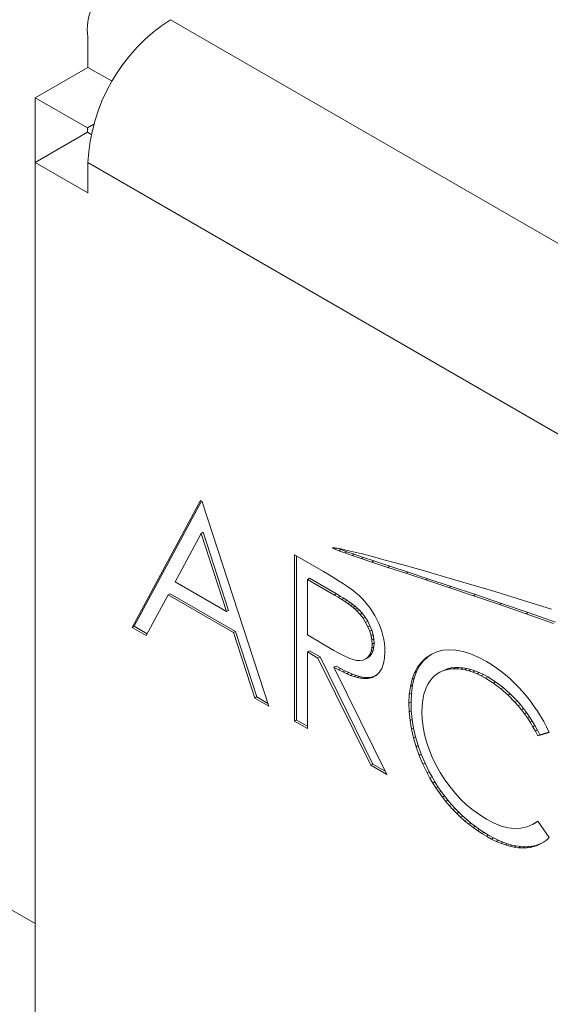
# Model space of a CAD drawing. Header units: inches. Extents: x 0.2 to 16.3, y 0.2 to 11.5.
# Tile 3 of 35: x 0.853 to 1.093, y 1.946 to 2.391. Entities that reach past the tile are written whole.
import ezdxf

# ---------------------------------------------------------------- set-up
doc = ezdxf.new("R2010")
doc.units = ezdxf.units.IN
doc.header["$MEASUREMENT"] = 0

msp = doc.modelspace()

# ---------------------------------------------------------------- linework, layer by layer
at = {"color": 7, "linetype": 'Continuous', "lineweight": 15}
for p, q in [((0.9211426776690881, 2.390554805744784), (2.708708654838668, 1.358614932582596)), ((0.8839017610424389, 2.382655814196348), (0.8839017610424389, 2.369046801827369)), ((0.8839017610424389, 2.369046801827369), (0.860112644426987, 2.355313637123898)), ((0.8839017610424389, 2.369046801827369), (0.8948062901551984, 2.362751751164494)), ((0.8836827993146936, 2.341706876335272), (0.860112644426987, 2.355313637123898)), ((0.860112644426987, 2.355313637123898), (0.860112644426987, 2.326175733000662)), ((0.8865000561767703, 2.343333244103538), (0.8836827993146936, 2.341706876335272)), ((0.8836827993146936, 2.341706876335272), (0.8836827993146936, 2.339782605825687)), ((0.8836827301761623, 2.339782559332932), (0.8601125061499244, 2.326175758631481)), ((0.8836827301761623, 2.339782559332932), (0.8853608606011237, 2.338813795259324)), ((0.860112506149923, 1.773105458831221), (0.8601125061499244, 2.326175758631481)), ((0.8601125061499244, 2.326175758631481), (0.8839016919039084, 2.312442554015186)), ((0.8839016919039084, 2.326051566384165), (2.671467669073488, 1.294111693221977)), ((0.8839016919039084, 2.312442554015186), (0.8839016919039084, 2.326051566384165)), ((0.9346627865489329, 2.173499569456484), (0.903849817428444, 2.116277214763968)), ((0.9351507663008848, 2.173217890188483), (0.9047777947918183, 2.116812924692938)), ((0.9354956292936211, 2.173018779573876), (0.9346627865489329, 2.173499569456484)), ((0.9654758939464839, 2.08070123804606), (0.9354956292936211, 2.173018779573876)), ((0.9350141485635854, 2.158676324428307), (0.923251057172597, 2.136812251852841)), ((0.9359421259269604, 2.159212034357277), (0.9350141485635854, 2.158676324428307)), ((0.9464650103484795, 2.123411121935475), (0.9350141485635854, 2.158676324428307)), ((0.9473929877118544, 2.123946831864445), (0.9359421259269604, 2.159212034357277)), ((0.9944250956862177, 2.152264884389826), (0.9942903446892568, 2.152187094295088)), ((0.9943054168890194, 2.152227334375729), (0.9942903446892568, 2.152187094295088)), ((0.9942903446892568, 2.152187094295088), (0.9943162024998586, 2.152135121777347)), ((0.9943749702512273, 2.15225955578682), (0.9943054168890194, 2.152227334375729)), ((0.9945606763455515, 2.152276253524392), (0.9943162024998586, 2.152135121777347)), ((0.9943162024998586, 2.152135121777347), (0.9944774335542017, 2.152004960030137)), ((0.9945433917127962, 2.15227745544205), (0.9943749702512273, 2.15225955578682)), ((0.9949049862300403, 2.152251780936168), (0.9944774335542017, 2.152004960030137)), ((0.9944774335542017, 2.152004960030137), (0.9947083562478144, 2.151872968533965)), ((0.995173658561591, 2.152232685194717), (0.9945433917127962, 2.15227745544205)), ((0.9952983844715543, 2.152213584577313), (0.9947083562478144, 2.151872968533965)), ((0.9947083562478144, 2.151872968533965), (0.9953528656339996, 2.151571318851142)), ((0.9961739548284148, 2.152079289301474), (0.995173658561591, 2.152232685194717)), ((0.9962179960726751, 2.152070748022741), (0.9953528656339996, 2.151571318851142)), ((0.9953528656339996, 2.151571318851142), (0.9971381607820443, 2.150862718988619)), ((0.9979654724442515, 2.15173012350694), (0.9961739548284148, 2.152079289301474)), ((0.9965213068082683, 2.152011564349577), (0.9980661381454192, 2.151398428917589)), ((0.9980661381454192, 2.151398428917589), (0.9971381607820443, 2.150862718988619)), ((0.9971381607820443, 2.150862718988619), (0.999751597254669, 2.14991679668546)), ((1.000317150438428, 2.151212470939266), (0.9979654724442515, 2.15173012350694)), ((0.9980661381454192, 2.151398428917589), (1.000679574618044, 2.15045250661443)), ((1.003641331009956, 2.150425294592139), (1.000317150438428, 2.151212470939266)), ((0.9901341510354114, 2.141476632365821), (0.9771350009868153, 2.148980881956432)), ((0.9771350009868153, 2.148980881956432), (0.9771350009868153, 2.073970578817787)), ((0.9780629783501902, 2.148445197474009), (0.9780629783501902, 2.074506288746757)), ((1.000679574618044, 2.15045250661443), (0.999751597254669, 2.14991679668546)), ((0.999751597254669, 2.14991679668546), (1.00314159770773, 2.148744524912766)), ((1.000679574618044, 2.15045250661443), (1.004069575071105, 2.149280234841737)), ((1.004069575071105, 2.149280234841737), (1.00314159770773, 2.148744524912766)), ((1.00314159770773, 2.148744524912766), (1.007256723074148, 2.147356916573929)), ((1.007628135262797, 2.149432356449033), (1.003641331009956, 2.150425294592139)), ((1.004069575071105, 2.149280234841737), (1.008184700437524, 2.147892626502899)), ((1.008184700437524, 2.147892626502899), (1.007256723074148, 2.147356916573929)), ((1.007256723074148, 2.147356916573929), (1.012045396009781, 2.145764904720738)), ((1.012245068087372, 2.148239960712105), (1.007628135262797, 2.149432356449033)), ((1.008184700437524, 2.147892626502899), (1.012973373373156, 2.146300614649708)), ((1.012973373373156, 2.146300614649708), (1.012045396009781, 2.145764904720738)), ((1.01745977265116, 2.14685441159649), (1.012245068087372, 2.148239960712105)), ((1.012973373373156, 2.146300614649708), (1.020176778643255, 2.143925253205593)), ((1.025595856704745, 2.144631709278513), (1.01745977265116, 2.14685441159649)), ((1.012045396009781, 2.145764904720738), (1.019248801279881, 2.143389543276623)), ((1.020176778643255, 2.143925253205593), (1.019248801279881, 2.143389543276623)), ((1.019248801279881, 2.143389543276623), (1.027403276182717, 2.140707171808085)), ((1.020176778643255, 2.143925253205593), (1.028331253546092, 2.141242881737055)), ((1.034727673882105, 2.142068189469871), (1.025595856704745, 2.144631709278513)), ((1.044769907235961, 2.1391802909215), (1.034727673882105, 2.142068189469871)), ((0.9838924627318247, 2.138457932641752), (0.9829644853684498, 2.137922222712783)), ((0.9829644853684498, 2.137922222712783), (0.9829644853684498, 2.112918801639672)), ((0.995143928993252, 2.130891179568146), (0.9829644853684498, 2.137922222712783)), ((0.9960719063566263, 2.131426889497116), (0.9838924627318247, 2.138457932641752)), ((0.9927366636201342, 2.139959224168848), (0.9901341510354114, 2.141476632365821)), ((0.9951309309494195, 2.138531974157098), (0.9927366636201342, 2.139959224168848)), ((0.9972909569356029, 2.137194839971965), (0.9951309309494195, 2.138531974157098)), ((1.028331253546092, 2.141242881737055), (1.027403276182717, 2.140707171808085)), ((1.027403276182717, 2.140707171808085), (1.036393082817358, 2.137742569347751)), ((1.028331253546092, 2.141242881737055), (1.037321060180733, 2.138278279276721)), ((1.037321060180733, 2.138278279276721), (1.036393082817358, 2.137742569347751)), ((1.036393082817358, 2.137742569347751), (1.046820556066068, 2.134280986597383)), ((1.037321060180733, 2.138278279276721), (1.047748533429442, 2.134816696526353)), ((1.055636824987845, 2.135984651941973), (1.044769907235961, 2.1391802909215)), ((0.923251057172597, 2.136812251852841), (0.9464650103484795, 2.123411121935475)), ((0.9992428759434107, 2.135962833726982), (0.9972909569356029, 2.137194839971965)), ((1.000973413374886, 2.134813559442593), (0.9992428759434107, 2.135962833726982)), ((1.002482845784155, 2.13377691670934), (1.000973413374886, 2.134813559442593)), ((1.003784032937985, 2.132815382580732), (1.002482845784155, 2.13377691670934)), ((1.047748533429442, 2.134816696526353), (1.046820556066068, 2.134280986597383)), ((1.046820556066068, 2.134280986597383), (1.057931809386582, 2.130554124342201)), ((1.047748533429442, 2.134816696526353), (1.058859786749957, 2.131089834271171)), ((1.067460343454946, 2.132431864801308), (1.055636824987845, 2.135984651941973)), ((0.9102127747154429, 2.112603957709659), (0.9200890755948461, 2.130944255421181)), ((0.921017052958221, 2.13147996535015), (0.9200890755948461, 2.130944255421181)), ((0.9200890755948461, 2.130944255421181), (0.9495358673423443, 2.113944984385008)), ((0.921017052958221, 2.13147996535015), (0.9504638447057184, 2.114480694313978)), ((0.9960719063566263, 2.131426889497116), (0.995143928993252, 2.130891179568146)), ((0.9968486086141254, 2.129892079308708), (0.995143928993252, 2.130891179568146)), ((0.9977765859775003, 2.130427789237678), (0.9960719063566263, 2.131426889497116)), ((0.9977765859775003, 2.130427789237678), (0.9968486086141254, 2.129892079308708)), ((0.9984360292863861, 2.128915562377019), (0.9968486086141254, 2.129892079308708)), ((0.999364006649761, 2.129451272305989), (0.9977765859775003, 2.130427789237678)), ((0.999364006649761, 2.129451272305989), (0.9984360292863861, 2.128915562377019)), ((0.9998934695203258, 2.127969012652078), (0.9984360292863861, 2.128915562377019)), ((1.000821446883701, 2.128504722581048), (0.999364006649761, 2.129451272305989)), ((1.000821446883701, 2.128504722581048), (0.9998934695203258, 2.127969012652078)), ((1.002161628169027, 2.127580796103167), (1.000821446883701, 2.128504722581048)), ((1.004851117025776, 2.13195893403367), (1.003784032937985, 2.132815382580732)), ((1.006269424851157, 2.130704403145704), (1.004851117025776, 2.13195893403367)), ((1.007622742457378, 2.129367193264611), (1.006269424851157, 2.130704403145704)), ((1.008910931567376, 2.127962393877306), (1.007622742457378, 2.129367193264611)), ((1.058859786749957, 2.131089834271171), (1.057931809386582, 2.130554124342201)), ((1.057931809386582, 2.130554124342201), (1.069584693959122, 2.126592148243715)), ((1.058859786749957, 2.131089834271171), (1.070512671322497, 2.127127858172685)), ((1.079960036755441, 2.128594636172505), (1.067460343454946, 2.132431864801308)), ((1.093045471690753, 2.124490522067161), (1.079960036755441, 2.128594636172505)), ((1.001233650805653, 2.127045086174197), (0.9998934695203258, 2.127969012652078)), ((1.002161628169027, 2.127580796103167), (1.001233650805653, 2.127045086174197)), ((1.002430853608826, 2.126173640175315), (1.001233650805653, 2.127045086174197)), ((1.003358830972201, 2.126709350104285), (1.002161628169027, 2.127580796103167)), ((1.003358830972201, 2.126709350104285), (1.002430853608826, 2.126173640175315)), ((1.003510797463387, 2.125324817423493), (1.002430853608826, 2.126173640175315)), ((1.004438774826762, 2.125860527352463), (1.003358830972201, 2.126709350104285)), ((1.004438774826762, 2.125860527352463), (1.003510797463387, 2.125324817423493)), ((1.004460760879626, 2.124505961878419), (1.003510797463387, 2.125324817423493)), ((1.005388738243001, 2.125041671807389), (1.004438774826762, 2.125860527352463)), ((1.005388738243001, 2.125041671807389), (1.004460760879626, 2.124505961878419)), ((1.005293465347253, 2.123724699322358), (1.004460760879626, 2.124505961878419)), ((1.006221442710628, 2.124260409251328), (1.005293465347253, 2.123724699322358)), ((1.006221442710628, 2.124260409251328), (1.005388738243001, 2.125041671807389)), ((1.007678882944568, 2.122667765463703), (1.006221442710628, 2.124260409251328)), ((1.010121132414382, 2.126497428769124), (1.008910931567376, 2.127962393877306)), ((1.011266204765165, 2.124949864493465), (1.010121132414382, 2.126497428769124)), ((1.012346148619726, 2.123334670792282), (1.011266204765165, 2.124949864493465)), ((1.070512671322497, 2.127127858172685), (1.069584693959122, 2.126592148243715)), ((1.069584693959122, 2.126592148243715), (1.081636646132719, 2.122425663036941)), ((1.070512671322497, 2.127127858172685), (1.082564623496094, 2.122961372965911)), ((0.9473929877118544, 2.123946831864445), (0.9464650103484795, 2.123411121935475)), ((1.006750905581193, 2.122132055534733), (1.005293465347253, 2.123724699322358)), ((1.007678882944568, 2.122667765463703), (1.006750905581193, 2.122132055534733)), ((1.008052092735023, 2.120404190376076), (1.006750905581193, 2.122132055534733)), ((1.008980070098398, 2.120939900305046), (1.007678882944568, 2.122667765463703)), ((1.008980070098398, 2.120939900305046), (1.008052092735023, 2.120404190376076)), ((1.009210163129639, 2.118548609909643), (1.008052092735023, 2.120404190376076)), ((1.010138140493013, 2.119084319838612), (1.008980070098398, 2.120939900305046)), ((1.013361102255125, 2.121651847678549), (1.012346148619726, 2.123334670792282)), ((1.014298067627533, 2.119893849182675), (1.013361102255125, 2.121651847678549)), ((1.015156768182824, 2.118105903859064), (1.014298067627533, 2.119893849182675)), ((1.082564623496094, 2.122961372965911), (1.081636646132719, 2.122425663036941)), ((1.081636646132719, 2.122425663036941), (1.093945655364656, 2.118084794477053)), ((1.082564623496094, 2.122961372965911), (1.094873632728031, 2.118620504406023)), ((0.9047777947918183, 2.116812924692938), (0.903849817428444, 2.116277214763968)), ((0.903849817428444, 2.116277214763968), (0.9102127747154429, 2.112603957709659)), ((0.9047777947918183, 2.116812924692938), (0.910652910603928, 2.113421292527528)), ((1.010138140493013, 2.119084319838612), (1.009210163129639, 2.118548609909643)), ((1.010225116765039, 2.116550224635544), (1.009210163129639, 2.118548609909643)), ((1.011153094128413, 2.117085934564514), (1.010138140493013, 2.119084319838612)), ((1.011153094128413, 2.117085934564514), (1.010225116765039, 2.116550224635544)), ((1.011044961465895, 2.114529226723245), (1.010225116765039, 2.116550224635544)), ((1.01197293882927, 2.115064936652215), (1.011153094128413, 2.117085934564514)), ((1.015898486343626, 2.116295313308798), (1.015156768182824, 2.118105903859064)), ((1.016523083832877, 2.114492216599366), (1.015898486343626, 2.116295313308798)), ((0.9504638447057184, 2.114480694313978), (0.9495358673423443, 2.113944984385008)), ((0.9495358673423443, 2.113944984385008), (0.9591389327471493, 2.084359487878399)), ((0.9504638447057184, 2.114480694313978), (0.9600669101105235, 2.084895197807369)), ((0.9829644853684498, 2.112918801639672), (0.9948576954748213, 2.105947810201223)), ((1.01197293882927, 2.115064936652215), (1.011044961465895, 2.114529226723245)), ((1.011643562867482, 2.112545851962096), (1.011044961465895, 2.114529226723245)), ((1.012571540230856, 2.113081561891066), (1.011643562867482, 2.112545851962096)), ((1.011994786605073, 2.110615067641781), (1.011643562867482, 2.112545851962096)), ((1.012571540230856, 2.113081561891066), (1.01197293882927, 2.115064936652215)), ((1.012922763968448, 2.11115077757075), (1.011994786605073, 2.110615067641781)), ((1.012922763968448, 2.11115077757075), (1.012571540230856, 2.113081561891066)), ((1.013039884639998, 2.109280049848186), (1.012922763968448, 2.11115077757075)), ((1.017030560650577, 2.112681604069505), (1.016523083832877, 2.114492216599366)), ((1.017433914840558, 2.110856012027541), (1.017030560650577, 2.112681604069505)), ((1.01772028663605, 2.109037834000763), (1.017433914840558, 2.110856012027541)), ((1.011643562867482, 2.105393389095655), (1.011994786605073, 2.106963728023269)), ((1.012111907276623, 2.108744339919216), (1.011994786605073, 2.110615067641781)), ((1.011994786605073, 2.106963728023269), (1.012111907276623, 2.108744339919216)), ((1.012922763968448, 2.107499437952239), (1.011994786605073, 2.106963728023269)), ((1.013039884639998, 2.109280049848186), (1.012111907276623, 2.108744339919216)), ((1.012571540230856, 2.105929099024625), (1.012922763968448, 2.107499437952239)), ((1.012922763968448, 2.107499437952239), (1.013039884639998, 2.109280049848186)), ((1.01788939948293, 2.107197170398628), (1.01772028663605, 2.109037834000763)), ((1.01794152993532, 2.105363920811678), (1.01788939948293, 2.107197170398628)), ((1.046919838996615, 2.10621564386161), (1.044031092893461, 2.105959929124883)), ((1.049964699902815, 2.106050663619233), (1.046919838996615, 2.10621564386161)), ((0.9838924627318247, 2.105761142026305), (0.9829644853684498, 2.105225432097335)), ((0.9829644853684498, 2.070605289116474), (0.9829644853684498, 2.105225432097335)), ((0.9829644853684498, 2.105225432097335), (0.9877008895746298, 2.102491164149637)), ((0.9838924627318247, 2.105761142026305), (0.9886288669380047, 2.103026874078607)), ((0.9886288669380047, 2.103026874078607), (0.9877008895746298, 2.102491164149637)), ((0.9877008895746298, 2.102491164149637), (1.011565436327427, 2.054094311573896)), ((0.9886288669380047, 2.103026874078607), (1.012493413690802, 2.054630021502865)), ((0.9948576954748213, 2.105947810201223), (0.9965232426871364, 2.10500131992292)), ((0.9965232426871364, 2.10500131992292), (0.998084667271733, 2.104175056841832)), ((0.998084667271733, 2.104175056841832), (0.9995291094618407, 2.103446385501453)), ((0.9995291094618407, 2.103446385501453), (1.000869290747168, 2.102822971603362)), ((1.000869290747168, 2.102822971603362), (1.002092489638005, 2.102312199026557)), ((1.002092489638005, 2.102312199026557), (1.003198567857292, 2.101914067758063)), ((1.003198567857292, 2.101914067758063), (1.004200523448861, 2.101621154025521)), ((1.008039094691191, 2.101553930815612), (1.009236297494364, 2.102094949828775)), ((1.009236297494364, 2.102094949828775), (1.010251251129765, 2.102936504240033)), ((1.010164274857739, 2.102630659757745), (1.009236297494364, 2.102094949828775)), ((1.010164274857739, 2.102630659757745), (1.01117922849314, 2.103472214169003)), ((1.010251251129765, 2.102936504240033), (1.01107095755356, 2.10405607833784)), ((1.01117922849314, 2.103472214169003), (1.010251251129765, 2.102936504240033)), ((1.01107095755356, 2.10405607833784), (1.011643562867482, 2.105393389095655)), ((1.011998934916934, 2.10459178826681), (1.01107095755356, 2.10405607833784)), ((1.01117922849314, 2.103472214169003), (1.011998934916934, 2.10459178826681)), ((1.012571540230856, 2.105929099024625), (1.011643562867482, 2.105393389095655)), ((1.011998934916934, 2.10459178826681), (1.012571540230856, 2.105929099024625)), ((1.017303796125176, 2.099947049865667), (1.017785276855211, 2.10246392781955)), ((1.017785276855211, 2.10246392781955), (1.01794152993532, 2.105363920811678)), ((1.036392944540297, 2.102540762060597), (1.034376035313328, 2.100654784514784)), ((1.037320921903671, 2.103076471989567), (1.035304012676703, 2.101190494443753)), ((1.038735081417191, 2.10408869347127), (1.036392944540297, 2.102540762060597)), ((1.037320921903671, 2.103076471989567), (1.036392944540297, 2.102540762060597)), ((1.039101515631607, 2.104253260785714), (1.037320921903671, 2.103076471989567)), ((1.041311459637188, 2.105245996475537), (1.038735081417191, 2.10408869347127)), ((1.044031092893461, 2.105959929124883), (1.041311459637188, 2.105245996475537)), ((1.053165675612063, 2.105434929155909), (1.049964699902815, 2.106050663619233)), ((1.05652290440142, 2.104368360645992), (1.053165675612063, 2.105434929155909)), ((1.060049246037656, 2.102858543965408), (1.05652290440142, 2.104368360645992)), ((1.063718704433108, 2.100920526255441), (1.060049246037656, 2.102858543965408)), ((0.9958376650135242, 2.098865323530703), (0.9949096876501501, 2.098329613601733)), ((1.018774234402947, 2.049932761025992), (0.9949096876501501, 2.098329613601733)), ((0.9949096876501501, 2.098329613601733), (0.9969525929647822, 2.097195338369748)), ((0.9958376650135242, 2.098865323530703), (0.9978805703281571, 2.097731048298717)), ((0.9978805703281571, 2.097731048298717), (0.9969525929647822, 2.097195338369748)), ((0.9978805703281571, 2.097731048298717), (0.9998064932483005, 2.09673947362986)), ((1.004200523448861, 2.101621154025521), (1.005085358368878, 2.101440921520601)), ((1.005085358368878, 2.101440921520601), (1.006646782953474, 2.101350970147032)), ((1.006646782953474, 2.101350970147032), (1.008039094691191, 2.101553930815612)), ((1.015378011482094, 2.096009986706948), (1.016497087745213, 2.097798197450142)), ((1.016497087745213, 2.097798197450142), (1.017303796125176, 2.099947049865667)), ((1.032658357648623, 2.098415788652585), (1.031266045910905, 2.095838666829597)), ((1.033586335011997, 2.098951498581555), (1.03219402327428, 2.096374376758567)), ((1.034376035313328, 2.100654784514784), (1.032658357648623, 2.098415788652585)), ((1.033586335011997, 2.098951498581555), (1.032658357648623, 2.098415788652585)), ((1.035304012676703, 2.101190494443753), (1.033586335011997, 2.098951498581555)), ((1.035304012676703, 2.101190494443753), (1.034376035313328, 2.100654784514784)), ((1.045037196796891, 2.097224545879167), (1.046481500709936, 2.097682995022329)), ((1.046481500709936, 2.097682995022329), (1.045553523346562, 2.09714728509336)), ((1.045553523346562, 2.09714728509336), (1.047088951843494, 2.097462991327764)), ((1.046481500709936, 2.097682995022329), (1.048016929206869, 2.097998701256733)), ((1.048016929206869, 2.097998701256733), (1.047088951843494, 2.097462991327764)), ((1.047088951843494, 2.097462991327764), (1.048728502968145, 2.097628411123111)), ((1.048016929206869, 2.097998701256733), (1.04965648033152, 2.098164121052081)), ((1.04965648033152, 2.098164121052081), (1.048728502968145, 2.097628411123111)), ((1.048728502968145, 2.097628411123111), (1.050433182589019, 2.097636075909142)), ((1.04965648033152, 2.098164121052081), (1.051361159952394, 2.098171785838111)), ((1.051361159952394, 2.098171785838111), (1.050433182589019, 2.097636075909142)), ((1.050433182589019, 2.097636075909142), (1.052163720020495, 2.097508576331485)), ((1.051361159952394, 2.098171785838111), (1.05309169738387, 2.098044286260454)), ((1.05309169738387, 2.098044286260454), (1.052163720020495, 2.097508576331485)), ((1.052163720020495, 2.097508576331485), (1.053933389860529, 2.097208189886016)), ((1.05309169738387, 2.098044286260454), (1.054861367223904, 2.097743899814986)), ((1.054861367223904, 2.097743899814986), (1.053933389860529, 2.097208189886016)), ((1.054861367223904, 2.097743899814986), (1.056683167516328, 2.097293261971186)), ((1.065956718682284, 2.099568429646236), (1.063718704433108, 2.100920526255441)), ((1.068142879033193, 2.098111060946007), (1.065956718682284, 2.099568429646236)), ((1.07026391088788, 2.096556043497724), (1.068142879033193, 2.098111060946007)), ((0.9969525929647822, 2.097195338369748), (0.9988785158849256, 2.096203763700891)), ((0.9998064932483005, 2.09673947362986), (0.9988785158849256, 2.096203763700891)), ((0.9988785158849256, 2.096203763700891), (1.000687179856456, 2.095354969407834)), ((0.9998064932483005, 2.09673947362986), (1.001615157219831, 2.095890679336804)), ((1.001615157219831, 2.095890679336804), (1.000687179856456, 2.095354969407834)), ((1.000687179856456, 2.095354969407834), (1.002391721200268, 2.094641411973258)), ((1.001615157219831, 2.095890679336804), (1.003319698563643, 2.095177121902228)), ((1.003319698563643, 2.095177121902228), (1.002391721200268, 2.094641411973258)), ((1.002391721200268, 2.094641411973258), (1.003979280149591, 2.094070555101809)), ((1.003319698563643, 2.095177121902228), (1.004907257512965, 2.094606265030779)), ((1.004907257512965, 2.094606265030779), (1.003979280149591, 2.094070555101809)), ((1.003979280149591, 2.094070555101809), (1.005449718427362, 2.093627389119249)), ((1.004907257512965, 2.094606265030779), (1.006377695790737, 2.094163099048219)), ((1.006377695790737, 2.094163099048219), (1.005449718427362, 2.093627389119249)), ((1.005449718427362, 2.093627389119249), (1.006802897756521, 2.093342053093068)), ((1.006377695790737, 2.094163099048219), (1.007730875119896, 2.093877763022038)), ((1.007730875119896, 2.093877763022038), (1.006802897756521, 2.093342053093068)), ((1.006802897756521, 2.093342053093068), (1.008052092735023, 2.093176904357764)), ((1.007730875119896, 2.093877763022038), (1.008980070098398, 2.093712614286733)), ((1.008980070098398, 2.093712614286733), (1.008052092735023, 2.093176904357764)), ((1.008052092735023, 2.093176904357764), (1.010290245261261, 2.09322214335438)), ((1.008980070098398, 2.093712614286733), (1.011218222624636, 2.09375785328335)), ((1.011218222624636, 2.09375785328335), (1.010290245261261, 2.09322214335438)), ((1.010290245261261, 2.09322214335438), (1.012268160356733, 2.093703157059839)), ((1.011218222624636, 2.09375785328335), (1.013196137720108, 2.094238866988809)), ((1.012268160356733, 2.093703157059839), (1.013959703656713, 2.094634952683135)), ((1.013196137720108, 2.094238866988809), (1.012268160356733, 2.093703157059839)), ((1.013196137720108, 2.094238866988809), (1.01401833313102, 2.094691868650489)), ((1.013959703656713, 2.094634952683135), (1.015378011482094, 2.096009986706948)), ((1.030172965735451, 2.092923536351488), (1.029392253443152, 2.089662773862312)), ((1.031266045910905, 2.095838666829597), (1.030172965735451, 2.092923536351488)), ((1.031100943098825, 2.093459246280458), (1.030172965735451, 2.092923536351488)), ((1.031100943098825, 2.093459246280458), (1.030320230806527, 2.090198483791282)), ((1.03219402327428, 2.096374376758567), (1.031100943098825, 2.093459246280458)), ((1.03219402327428, 2.096374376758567), (1.031266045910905, 2.095838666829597)), ((1.038292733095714, 2.092218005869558), (1.039268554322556, 2.093397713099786)), ((1.039268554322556, 2.093397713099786), (1.040335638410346, 2.09444956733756)), ((1.040335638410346, 2.09444956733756), (1.041493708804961, 2.095343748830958)), ((1.041493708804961, 2.095343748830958), (1.042755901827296, 2.096087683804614)), ((1.042755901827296, 2.096087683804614), (1.044109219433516, 2.096688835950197)), ((1.043683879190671, 2.096623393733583), (1.042755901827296, 2.096087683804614)), ((1.043683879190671, 2.096623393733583), (1.045037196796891, 2.097224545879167)), ((1.045037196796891, 2.097224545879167), (1.044109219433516, 2.096688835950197)), ((1.044109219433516, 2.096688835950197), (1.045553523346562, 2.09714728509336)), ((1.053933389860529, 2.097208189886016), (1.055755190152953, 2.096757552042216)), ((1.056683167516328, 2.097293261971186), (1.055755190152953, 2.096757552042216)), ((1.055755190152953, 2.096757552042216), (1.057589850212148, 2.096164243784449)), ((1.056683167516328, 2.097293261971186), (1.058517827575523, 2.096699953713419)), ((1.058517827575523, 2.096699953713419), (1.057589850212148, 2.096164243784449)), ((1.057589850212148, 2.096164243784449), (1.059476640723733, 2.095405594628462)), ((1.058517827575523, 2.096699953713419), (1.060404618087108, 2.095941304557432)), ((1.060404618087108, 2.095941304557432), (1.059476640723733, 2.095405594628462)), ((1.059476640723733, 2.095405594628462), (1.061402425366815, 2.094504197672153)), ((1.060404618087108, 2.095941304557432), (1.06233040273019, 2.095039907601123)), ((1.06233040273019, 2.095039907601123), (1.061402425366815, 2.094504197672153)), ((1.061402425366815, 2.094504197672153), (1.063354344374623, 2.093437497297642)), ((1.06233040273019, 2.095039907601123), (1.064282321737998, 2.093973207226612)), ((1.064282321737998, 2.093973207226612), (1.063354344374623, 2.093437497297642)), ((1.063354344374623, 2.093437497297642), (1.066893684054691, 2.091198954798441)), ((1.064282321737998, 2.093973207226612), (1.067821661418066, 2.091734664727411)), ((1.072332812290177, 2.094910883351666), (1.07026391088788, 2.096556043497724)), ((1.074349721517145, 2.093175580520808), (1.072332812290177, 2.094910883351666)), ((1.076314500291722, 2.091320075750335), (1.074349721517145, 2.093175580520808)), ((1.029392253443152, 2.089662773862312), (1.028923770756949, 2.086056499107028)), ((1.030320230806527, 2.090198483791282), (1.029392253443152, 2.089662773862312)), ((1.030320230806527, 2.090198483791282), (1.029851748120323, 2.086592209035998)), ((1.036041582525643, 2.087897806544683), (1.036679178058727, 2.089453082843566)), ((1.036679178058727, 2.089453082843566), (1.037420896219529, 2.090903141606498)), ((1.037420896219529, 2.090903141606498), (1.038292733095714, 2.092218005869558)), ((1.067821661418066, 2.091734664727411), (1.066893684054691, 2.091198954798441)), ((1.066893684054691, 2.091198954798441), (1.070276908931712, 2.088644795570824)), ((1.067821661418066, 2.091734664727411), (1.071204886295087, 2.089180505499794)), ((1.071204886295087, 2.089180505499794), (1.070276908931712, 2.088644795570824)), ((1.070276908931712, 2.088644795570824), (1.073516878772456, 2.085782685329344)), ((1.071204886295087, 2.089180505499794), (1.074444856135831, 2.086318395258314)), ((1.078227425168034, 2.0893743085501), (1.076314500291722, 2.091320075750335)), ((1.08007508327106, 2.087346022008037), (1.078227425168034, 2.0893743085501)), ((0.9600669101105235, 2.084895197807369), (0.9591389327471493, 2.084359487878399)), ((0.9591389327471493, 2.084359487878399), (0.9654758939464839, 2.08070123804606)), ((0.9600669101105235, 2.084895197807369), (0.965047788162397, 2.082019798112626)), ((1.028923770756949, 2.086056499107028), (1.028767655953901, 2.082104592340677)), ((1.029851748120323, 2.086592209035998), (1.028923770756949, 2.086056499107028)), ((1.029851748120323, 2.086592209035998), (1.029695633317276, 2.082640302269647)), ((1.034831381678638, 2.082465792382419), (1.035117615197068, 2.084389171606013)), ((1.035117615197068, 2.084389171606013), (1.035521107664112, 2.086199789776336)), ((1.035521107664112, 2.086199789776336), (1.036041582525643, 2.087897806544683)), ((1.074444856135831, 2.086318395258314), (1.073516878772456, 2.085782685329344)), ((1.073516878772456, 2.085782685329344), (1.076613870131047, 2.082597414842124)), ((1.074444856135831, 2.086318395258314), (1.077541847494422, 2.083133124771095)), ((1.081857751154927, 2.085235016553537), (1.08007508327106, 2.087346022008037)), ((1.083562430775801, 2.08306384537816), (1.081857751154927, 2.085235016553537)), ((1.029695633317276, 2.082640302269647), (1.028767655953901, 2.082104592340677)), ((1.028767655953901, 2.082104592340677), (1.028897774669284, 2.078182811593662)), ((1.029695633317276, 2.082640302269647), (1.029825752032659, 2.078718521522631)), ((1.034597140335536, 2.078228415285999), (1.034649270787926, 2.080407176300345)), ((1.034649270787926, 2.080407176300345), (1.034831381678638, 2.082465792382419)), ((1.077541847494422, 2.083133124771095), (1.076613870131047, 2.082597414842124)), ((1.076613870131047, 2.082597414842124), (1.078097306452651, 2.080899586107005)), ((1.077541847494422, 2.083133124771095), (1.079025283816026, 2.081435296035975)), ((1.079025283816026, 2.081435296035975), (1.078097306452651, 2.080899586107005)), ((1.078097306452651, 2.080899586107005), (1.079528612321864, 2.079141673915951)), ((1.079025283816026, 2.081435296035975), (1.080456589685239, 2.079677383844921)), ((1.080456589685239, 2.079677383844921), (1.079528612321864, 2.079141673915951)), ((1.080456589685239, 2.079677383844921), (1.081822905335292, 2.077866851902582)), ((1.08518898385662, 2.080832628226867), (1.083562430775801, 2.08306384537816)), ((1.086724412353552, 2.078563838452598), (1.08518898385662, 2.080832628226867)), ((1.029825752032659, 2.078718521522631), (1.028897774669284, 2.078182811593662)), ((1.028897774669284, 2.078182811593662), (1.029288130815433, 2.074261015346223)), ((1.029825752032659, 2.078718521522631), (1.030216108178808, 2.074796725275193)), ((1.034727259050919, 2.074832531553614), (1.034597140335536, 2.078228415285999)), ((1.079528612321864, 2.079141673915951), (1.080894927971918, 2.077331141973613)), ((1.081822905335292, 2.077866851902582), (1.080894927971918, 2.077331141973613)), ((1.080894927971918, 2.077331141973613), (1.082222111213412, 2.075453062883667)), ((1.081822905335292, 2.077866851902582), (1.083150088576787, 2.075988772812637)), ((1.083150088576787, 2.075988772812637), (1.082222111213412, 2.075453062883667)), ((1.082222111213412, 2.075453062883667), (1.083484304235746, 2.073507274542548)), ((1.083150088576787, 2.075988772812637), (1.084412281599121, 2.074042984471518)), ((1.08818171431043, 2.076219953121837), (1.086724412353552, 2.078563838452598)), ((1.089561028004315, 2.073830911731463), (1.08818171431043, 2.076219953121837)), ((0.9780629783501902, 2.074506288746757), (0.9771350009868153, 2.073970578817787)), ((0.9771350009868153, 2.073970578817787), (0.9829644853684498, 2.070605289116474)), ((0.9780629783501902, 2.074506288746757), (0.9829644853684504, 2.071676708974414)), ((1.030216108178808, 2.074796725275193), (1.029288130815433, 2.074261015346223)), ((1.029288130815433, 2.074261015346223), (1.029925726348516, 2.070331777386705)), ((1.030853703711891, 2.070867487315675), (1.029925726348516, 2.070331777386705)), ((1.030216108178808, 2.074796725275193), (1.030853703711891, 2.070867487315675)), ((1.030853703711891, 2.070867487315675), (1.031751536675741, 2.066938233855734)), ((1.035117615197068, 2.071436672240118), (1.034727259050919, 2.074832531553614)), ((1.035755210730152, 2.068033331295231), (1.035117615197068, 2.071436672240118)), ((1.084412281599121, 2.074042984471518), (1.083484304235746, 2.073507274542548)), ((1.083484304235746, 2.073507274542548), (1.084694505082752, 2.071501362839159)), ((1.084412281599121, 2.074042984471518), (1.085622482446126, 2.072037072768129)), ((1.085622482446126, 2.072037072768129), (1.084694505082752, 2.071501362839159)), ((1.084694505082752, 2.071501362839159), (1.085852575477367, 2.069435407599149)), ((1.085622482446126, 2.072037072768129), (1.086780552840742, 2.069971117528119)), ((1.090849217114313, 2.071374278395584), (1.089561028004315, 2.073830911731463)), ((1.092059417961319, 2.068872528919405), (1.090849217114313, 2.071374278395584)), ((1.029925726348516, 2.070331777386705), (1.030823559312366, 2.066402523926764)), ((1.031751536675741, 2.066938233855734), (1.030823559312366, 2.066402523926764)), ((1.030823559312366, 2.066402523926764), (1.031981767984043, 2.062458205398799)), ((1.031751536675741, 2.066938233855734), (1.032909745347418, 2.062993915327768)), ((1.036666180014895, 2.0646224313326), (1.035755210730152, 2.068033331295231)), ((1.086780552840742, 2.069971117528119), (1.085852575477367, 2.069435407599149)), ((1.085852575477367, 2.069435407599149), (1.086958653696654, 2.067309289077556)), ((1.086780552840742, 2.069971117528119), (1.087886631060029, 2.067844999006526)), ((1.086958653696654, 2.067309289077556), (1.092059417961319, 2.068872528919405)), ((1.087886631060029, 2.067844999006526), (1.086958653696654, 2.067309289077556)), ((1.087886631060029, 2.067844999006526), (1.091953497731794, 2.069091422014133)), ((1.032909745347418, 2.062993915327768), (1.031981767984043, 2.062458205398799)), ((1.031981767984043, 2.062458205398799), (1.033400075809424, 2.058514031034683)), ((1.032909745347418, 2.062993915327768), (1.034328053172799, 2.059049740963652)), ((1.03782425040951, 2.061189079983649), (1.036666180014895, 2.0646224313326)), ((1.034328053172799, 2.059049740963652), (1.033400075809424, 2.058514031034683)), ((1.033400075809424, 2.058514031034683), (1.035078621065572, 2.054554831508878)), ((1.034328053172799, 2.059049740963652), (1.036006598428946, 2.055090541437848)), ((1.039255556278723, 2.057748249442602), (1.03782425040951, 2.061189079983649)), ((1.040934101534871, 2.054299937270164), (1.039255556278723, 2.057748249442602)), ((1.012493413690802, 2.054630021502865), (1.011565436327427, 2.054094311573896)), ((1.011565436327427, 2.054094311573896), (1.018774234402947, 2.049932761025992)), ((1.012493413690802, 2.054630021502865), (1.018035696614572, 2.051430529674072)), ((1.036006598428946, 2.055090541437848), (1.035078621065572, 2.054554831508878)), ((1.035078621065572, 2.054554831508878), (1.037004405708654, 2.050603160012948)), ((1.036006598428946, 2.055090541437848), (1.037932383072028, 2.051138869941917)), ((1.042873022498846, 2.050851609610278), (1.040934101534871, 2.054299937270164)), ((1.037932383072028, 2.051138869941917), (1.037004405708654, 2.050603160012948)), ((1.037004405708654, 2.050603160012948), (1.038253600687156, 2.048289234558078)), ((1.037932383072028, 2.051138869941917), (1.03918157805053, 2.048824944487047)), ((1.03918157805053, 2.048824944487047), (1.038253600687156, 2.048289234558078)), ((1.03918157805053, 2.048824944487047), (1.040495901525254, 2.046578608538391)), ((1.045007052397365, 2.047500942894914), (1.042873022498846, 2.050851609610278)), ((1.038253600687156, 2.048289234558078), (1.03956792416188, 2.046042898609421)), ((1.040495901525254, 2.046578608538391), (1.03956792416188, 2.046042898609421)), ((1.03956792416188, 2.046042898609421), (1.040934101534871, 2.043871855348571)), ((1.040495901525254, 2.046578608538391), (1.041862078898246, 2.044407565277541)), ((1.041862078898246, 2.044407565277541), (1.040934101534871, 2.043871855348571)), ((1.041862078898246, 2.044407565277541), (1.043280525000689, 2.042311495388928)), ((1.0472841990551, 2.044338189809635), (1.045007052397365, 2.047500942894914)), ((1.049691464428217, 2.04140079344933), (1.0472841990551, 2.044338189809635)), ((1.040934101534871, 2.043871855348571), (1.042352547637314, 2.041775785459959)), ((1.043280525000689, 2.042311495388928), (1.042352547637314, 2.041775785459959)), ((1.042352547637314, 2.041775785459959), (1.043835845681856, 2.039747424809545)), ((1.043280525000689, 2.042311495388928), (1.044763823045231, 2.040283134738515)), ((1.044763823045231, 2.040283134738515), (1.043835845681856, 2.039747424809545)), ((1.043835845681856, 2.039747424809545), (1.04537141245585, 2.037779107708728)), ((1.044763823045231, 2.040283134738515), (1.046299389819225, 2.038314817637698)), ((1.052228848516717, 2.038658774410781), (1.049691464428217, 2.04140079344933)), ((1.046299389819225, 2.038314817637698), (1.04537141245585, 2.037779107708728)), ((1.04537141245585, 2.037779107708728), (1.046958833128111, 2.035886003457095)), ((1.046299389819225, 2.038314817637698), (1.047886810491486, 2.036421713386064)), ((1.047886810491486, 2.036421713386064), (1.046958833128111, 2.035886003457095)), ((1.046958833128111, 2.035886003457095), (1.048611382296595, 2.034060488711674)), ((1.047886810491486, 2.036421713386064), (1.04953935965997, 2.034596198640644)), ((1.054909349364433, 2.036119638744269), (1.052228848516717, 2.038658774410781)), ((1.057719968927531, 2.033790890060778), (1.054909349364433, 2.036119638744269)), ((1.04953935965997, 2.034596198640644), (1.048611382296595, 2.034060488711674)), ((1.048611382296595, 2.034060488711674), (1.050316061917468, 2.032310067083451)), ((1.04953935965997, 2.034596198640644), (1.051244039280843, 2.032845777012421)), ((1.051244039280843, 2.032845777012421), (1.050316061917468, 2.032310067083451)), ((1.050316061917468, 2.032310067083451), (1.05207273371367, 2.030634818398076)), ((1.051244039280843, 2.032845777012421), (1.053000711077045, 2.031170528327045)), ((1.053000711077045, 2.031170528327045), (1.05207273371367, 2.030634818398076)), ((1.053000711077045, 2.031170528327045), (1.054809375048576, 2.02955540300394)), ((1.060673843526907, 2.031649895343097), (1.057719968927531, 2.033790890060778)), ((1.063757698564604, 2.029734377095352), (1.060673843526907, 2.031649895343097)), ((1.05207273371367, 2.030634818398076), (1.053881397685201, 2.02901969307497)), ((1.054809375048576, 2.02955540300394), (1.053881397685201, 2.02901969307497)), ((1.053881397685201, 2.02901969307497), (1.055755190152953, 2.027487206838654)), ((1.054809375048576, 2.02955540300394), (1.056683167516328, 2.028022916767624)), ((1.056683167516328, 2.028022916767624), (1.055755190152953, 2.027487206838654)), ((1.055755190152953, 2.027487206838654), (1.057680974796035, 2.026014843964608)), ((1.056683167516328, 2.028022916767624), (1.05860895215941, 2.026550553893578)), ((1.05860895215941, 2.026550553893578), (1.057680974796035, 2.026014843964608)), ((1.05860895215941, 2.026550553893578), (1.060586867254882, 2.025153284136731)), ((1.067153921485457, 2.027969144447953), (1.063757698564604, 2.029734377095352)), ((1.070407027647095, 2.026677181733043), (1.067153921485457, 2.027969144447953)), ((1.073516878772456, 2.025858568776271), (1.070407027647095, 2.026677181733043)), ((1.082014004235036, 2.026227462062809), (1.079320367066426, 2.025633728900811)), ((1.084551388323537, 2.027302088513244), (1.082014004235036, 2.026227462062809)), ((1.086958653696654, 2.028842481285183), (1.084551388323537, 2.027302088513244)), ((1.085479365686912, 2.027837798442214), (1.084551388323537, 2.027302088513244)), ((1.086986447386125, 2.028802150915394), (1.085479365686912, 2.027837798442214)), ((1.092059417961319, 2.021435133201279), (1.086958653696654, 2.028842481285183)), ((1.057680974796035, 2.026014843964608), (1.059658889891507, 2.024617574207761)), ((1.060586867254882, 2.025153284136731), (1.059658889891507, 2.024617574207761)), ((1.059658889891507, 2.024617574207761), (1.061701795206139, 2.02327296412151)), ((1.060586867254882, 2.025153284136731), (1.062629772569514, 2.02380867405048)), ((1.062629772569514, 2.02380867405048), (1.061701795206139, 2.02327296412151)), ((1.061701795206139, 2.02327296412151), (1.0637966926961, 2.022018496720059)), ((1.062629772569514, 2.02380867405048), (1.064724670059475, 2.022554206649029)), ((1.064724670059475, 2.022554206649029), (1.0637966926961, 2.022018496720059)), ((1.0637966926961, 2.022018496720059), (1.066008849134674, 2.020801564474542)), ((1.064724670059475, 2.022554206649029), (1.066936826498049, 2.021337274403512)), ((1.076496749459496, 2.025505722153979), (1.073516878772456, 2.025858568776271)), ((1.079320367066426, 2.025633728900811), (1.076496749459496, 2.025505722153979)), ((1.066936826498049, 2.021337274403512), (1.066008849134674, 2.020801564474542)), ((1.066008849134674, 2.020801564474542), (1.068155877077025, 2.019757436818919)), ((1.066936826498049, 2.021337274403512), (1.0690838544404, 2.020293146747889)), ((1.0690838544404, 2.020293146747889), (1.068155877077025, 2.019757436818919)), ((1.068155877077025, 2.019757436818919), (1.07026391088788, 2.018856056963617)), ((1.0690838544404, 2.020293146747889), (1.071191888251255, 2.019391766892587)), ((1.071191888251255, 2.019391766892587), (1.07026391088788, 2.018856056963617)), ((1.07026391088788, 2.018856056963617), (1.072306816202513, 2.01812748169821)), ((1.071191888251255, 2.019391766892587), (1.073234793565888, 2.018663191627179)), ((1.073234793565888, 2.018663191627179), (1.072306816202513, 2.01812748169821)), ((1.072306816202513, 2.01812748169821), (1.074310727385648, 2.017556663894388)), ((1.073234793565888, 2.018663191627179), (1.075238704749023, 2.018092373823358)), ((1.075238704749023, 2.018092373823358), (1.074310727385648, 2.017556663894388)), ((1.074310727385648, 2.017556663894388), (1.076249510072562, 2.017143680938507)), ((1.075238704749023, 2.018092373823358), (1.077177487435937, 2.017679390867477)), ((1.077177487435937, 2.017679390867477), (1.076249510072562, 2.017143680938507)), ((1.077177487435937, 2.017679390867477), (1.079064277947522, 2.01741657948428)), ((1.079064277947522, 2.01741657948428), (1.078136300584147, 2.01688086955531)), ((1.079064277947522, 2.01741657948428), (1.080898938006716, 2.017319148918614)), ((1.080898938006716, 2.017319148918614), (1.08266860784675, 2.017379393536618)), ((1.08266860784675, 2.017379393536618), (1.081740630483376, 2.016843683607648)), ((1.08266860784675, 2.017379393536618), (1.084373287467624, 2.017582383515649)), ((1.084373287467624, 2.017582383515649), (1.08344531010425, 2.017046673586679)), ((1.08344531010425, 2.017046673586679), (1.085071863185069, 2.017399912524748)), ((1.084373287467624, 2.017582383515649), (1.085999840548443, 2.017935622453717)), ((1.085999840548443, 2.017935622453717), (1.085071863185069, 2.017399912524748)), ((1.085071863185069, 2.017399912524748), (1.086620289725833, 2.017918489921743)), ((1.085999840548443, 2.017935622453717), (1.087548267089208, 2.018454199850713)), ((1.086620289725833, 2.017918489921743), (1.088090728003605, 2.018572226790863)), ((1.087548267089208, 2.018454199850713), (1.086620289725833, 2.017918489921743)), ((1.087548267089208, 2.018454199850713), (1.089017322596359, 2.019107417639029)), ((1.088090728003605, 2.018572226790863), (1.089483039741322, 2.019376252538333)), ((1.089483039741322, 2.019376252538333), (1.090810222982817, 2.020338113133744)), ((1.090810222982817, 2.020338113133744), (1.092059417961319, 2.021435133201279)), ((1.076249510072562, 2.017143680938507), (1.078136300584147, 2.01688086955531)), ((1.078136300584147, 2.01688086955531), (1.079970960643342, 2.016783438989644)), ((1.080898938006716, 2.017319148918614), (1.079970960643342, 2.016783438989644)), ((1.079970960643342, 2.016783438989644), (1.081740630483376, 2.016843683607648)), ((1.081740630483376, 2.016843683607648), (1.08344531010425, 2.017046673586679)), ((0.8601125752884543, 1.982650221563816), (0.808948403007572, 2.012186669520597))]:
    msp.add_line(p, q, dxfattribs=at)
for centre, radius, start, end in [((0.9066049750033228, 2.386338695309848), 0.02299998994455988, 50.79667263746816, 189.2141712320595), ((0.9647564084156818, 2.322372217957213), 0.0809383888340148, 122.6054547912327, 177.3945143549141)]:
    msp.add_arc(centre, radius, start, end, dxfattribs=at)

doc.saveas('drawing.dxf')
